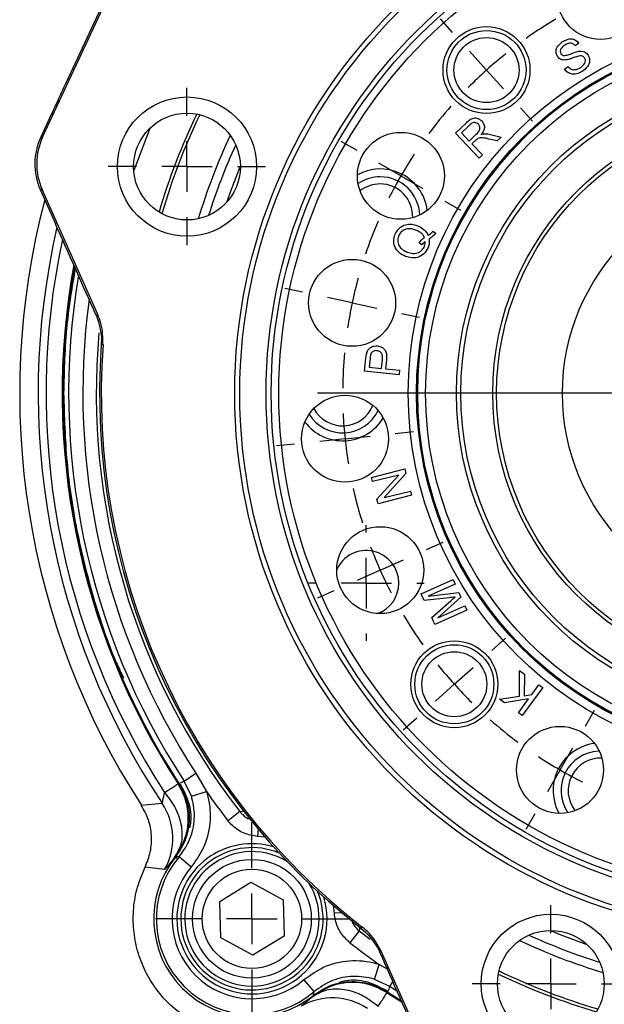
# Model space of a CAD drawing. Header units: inches. Extents: x 0.4 to 16.6, y 0.2 to 10.8.
# Tile 4 of 18: x 2.5 to 3.7, y 5.3 to 7.3. Entities that reach past the tile are written whole.
import ezdxf

# ---------------------------------------------------------------- set-up
doc = ezdxf.new("R2010")
doc.units = ezdxf.units.IN
doc.header["$MEASUREMENT"] = 0
doc.layers.add('SLD-0', color=7, linetype='Continuous', lineweight=25)

# ---------------------------------------------------------------- blocks, each defined once
blk = doc.blocks.new('SW_CENTERMARKSYMBOL_1')
at = {"layer": 'SLD-0', "color": 0}
for p, q in [((0, 0.1), (0, 0.190625)), ((0, 0), (0, 0.05)), ((-0.1, 0), (-0.190625, 0)), ((0, 0), (-0.05, 0)), ((0, 0), (0, -0.05)), ((0, 0), (0.05, 0)), ((0.1, 0), (0.190625, 0)), ((0, -0.1), (0, -0.190625))]:
    blk.add_line(p, q, dxfattribs=at)
blk = doc.blocks.new('SW_CENTERMARKSYMBOL_9')
at = {"layer": 'SLD-0', "color": 0}
for p, q in [((0, 0.1), (0, 0.190625)), ((0, 0), (0, 0.05)), ((-0.1, 0), (-0.190625, 0)), ((0, 0), (-0.05, 0)), ((0, 0), (0, -0.05)), ((0, 0), (0.05, 0)), ((0.1, 0), (0.190625, 0)), ((0, -0.1), (0, -0.190625))]:
    blk.add_line(p, q, dxfattribs=at)
blk = doc.blocks.new('SW_CENTERMARKSYMBOL_21')
at = {"layer": 'SLD-0', "color": 0}
for p, q in [((0, 0.1), (0, 0.155475)), ((0, 0), (0, 0.05)), ((-0.1, 0), (-0.155475, 0)), ((0, 0), (-0.05, 0)), ((0, 0), (0, -0.05)), ((0, 0), (0.05, 0)), ((0.1, 0), (0.155475, 0)), ((0, -0.1), (0, -0.155475))]:
    blk.add_line(p, q, dxfattribs=at)
blk = doc.blocks.new('SW_CENTERMARKSYMBOL_22')
at = {"layer": 'SLD-0', "color": 0}
for p, q in [((0, 0.1), (0, 0.155475)), ((0, 0), (0, 0.05)), ((-0.1, 0), (-0.155475, 0)), ((0, 0), (-0.05, 0)), ((0, 0), (0, -0.05)), ((0, 0), (0.05, 0)), ((0.1, 0), (0.155475, 0)), ((0, -0.1), (0, -0.155475))]:
    blk.add_line(p, q, dxfattribs=at)
blk = doc.blocks.new('SW_CENTERMARKSYMBOL_24')
at = {"layer": 'SLD-0', "color": 0}
for p, q in [((-0.9915, -0.0721), (-1.0155, -0.0454)), ((-0.9246, -0.1464), (-0.958, -0.1093)), ((-0.9246, -0.1464), (-0.8911, -0.1836)), ((-0.8577, -0.2208), (-0.8336, -0.2475)), ((-1.1804, -0.3054), (-1.2115, -0.2874)), ((-1.0938, -0.3554), (-1.1371, -0.3304)), ((-1.0938, -0.3554), (-1.0505, -0.3804)), ((-1.0072, -0.4054), (-0.9761, -0.4234)), ((-1.2879, -0.5856), (-1.3231, -0.5781)), ((-1.1901, -0.6064), (-1.239, -0.596)), ((-1.1901, -0.6064), (-1.1412, -0.6168)), ((-1.0923, -0.6272), (-1.0572, -0.6347)), ((-0.4495, -0.7851), (-1.2589, -0.7851)), ((-1.2042, -0.8749), (-1.2539, -0.8801)), ((-1.2042, -0.8749), (-1.1545, -0.8697)), ((-1.1048, -0.8645), (-1.069, -0.8607)), ((-1.3037, -0.8854), (-1.3394, -0.8891)), ((-1.0433, -1.0939), (-1.0104, -1.0793)), ((-1.1346, -1.1346), (-1.0889, -1.1143)), ((-1.1346, -1.1346), (-1.1803, -1.155)), ((-1.226, -1.1753), (-1.2588, -1.1899)), ((-0.9139, -1.2932), (-0.8872, -1.2692)), ((-0.9882, -1.3601), (-0.951, -1.3267)), ((-0.9882, -1.3601), (-1.0253, -1.3936)), ((-0.7292, -1.4427), (-0.7113, -1.4116)), ((-1.0625, -1.427), (-1.0892, -1.4511)), ((-0.7792, -1.5293), (-0.7542, -1.486)), ((-0.7792, -1.5293), (-0.8042, -1.5726)), ((-0.8292, -1.6159), (-0.8472, -1.647))]:
    blk.add_line(p, q, dxfattribs=at)
for start, end in [(120.6671, 125.3329), (128.6664, 132), (132, 135.3336), (138.6671, 143.3329), (146.6664, 150), (150, 153.3336), (156.6671, 161.3329), (164.6664, 168), (168, 171.3336), (174.6671, 179.3329), (182.6664, 186), (186, 189.3336), (192.6671, 197.3329), (200.6664, 204), (204, 207.3336), (210.6671, 215.3329), (218.6664, 222), (222, 225.3336), (228.6671, 233.3329), (236.6664, 240), (240, 243.3336)]:
    blk.add_arc((-0.3495, -0.7851), 0.8594, start, end, dxfattribs=at)
blk = doc.blocks.new('SW_CENTERMARKSYMBOL_26')
at = {"layer": 'SLD-0', "color": 0}
for p, q in [((0, 0.1), (0, 0.190625)), ((0, 0), (0, 0.05)), ((-0.1, 0), (-0.190625, 0)), ((0, 0), (-0.05, 0)), ((0, 0), (0, -0.05)), ((0, 0), (0.05, 0)), ((0.1, 0), (0.190625, 0)), ((0, -0.1), (0, -0.190625))]:
    blk.add_line(p, q, dxfattribs=at)
blk = doc.blocks.new('SW_CENTERMARKSYMBOL_27')
at = {"layer": 'SLD-0', "color": 0}
for p, q in [((0, 0.1), (0, 0.11425)), ((0, 0), (0, 0.05)), ((-0.1, 0), (-0.11425, 0)), ((0, 0), (-0.05, 0)), ((0, 0), (0, -0.05)), ((0, 0), (0.05, 0)), ((0.1, 0), (0.11425, 0)), ((0, -0.1), (0, -0.11425))]:
    blk.add_line(p, q, dxfattribs=at)

msp = doc.modelspace()

# ---------------------------------------------------------------- linework, layer by layer
at = {"color": 7, "linetype": 'Continuous', "lineweight": 25}
for p, q in [((2.5777, 7.0342), (2.9868, 7.9115)), ((2.9842, 7.9141), (2.6231, 7.1397)), ((3.6372, 7.2199), (3.6304, 7.2146)), ((3.6091, 7.1684), (3.6158, 7.1738)), ((2.5948, 7.0789), (2.574, 7.0342)), ((3.3935, 7.0417), (3.4152, 7.0627)), ((3.4207, 7.0575), (3.4052, 7.0426)), ((2.574, 7.0342), (2.5777, 7.0342)), ((3.4407, 6.9928), (3.3935, 7.0417)), ((3.4052, 7.0426), (3.4208, 7.0264)), ((3.4208, 7.0264), (3.4347, 7.0398)), ((3.4337, 7.028), (3.4262, 7.0208)), ((3.4757, 7.0266), (3.4594, 7.0305)), ((3.4625, 7.0395), (3.4838, 7.0344)), ((3.4838, 7.0344), (3.4757, 7.0266)), ((3.4262, 7.0208), (3.4472, 6.9991)), ((3.4472, 6.9991), (3.4407, 6.9928)), ((2.573, 6.9305), (2.5925, 6.8869)), ((2.5768, 6.9305), (2.573, 6.9305)), ((2.6866, 6.6839), (2.5768, 6.9305)), ((2.5925, 6.8869), (2.6031, 6.8631)), ((3.3497, 6.8485), (3.3546, 6.8438)), ((3.3272, 6.8213), (3.3218, 6.8256)), ((3.2143, 6.7889), (3.2174, 6.7879)), ((2.6938, 6.6376), (2.6936, 6.6235)), ((3.182, 6.6211), (3.1787, 6.6214)), ((3.2139, 6.5716), (3.2166, 6.5973)), ((3.2248, 6.5972), (3.2229, 6.5797)), ((3.2229, 6.5797), (3.2473, 6.5772)), ((3.2473, 6.5772), (3.2492, 6.5948)), ((3.2572, 6.5938), (3.2554, 6.5763)), ((3.2822, 6.5644), (3.2139, 6.5716)), ((3.2554, 6.5763), (3.2831, 6.5734)), ((3.2831, 6.5734), (3.2822, 6.5644)), ((3.2275, 6.3618), (3.2934, 6.3784)), ((3.2814, 6.3665), (3.2296, 6.3535)), ((3.2383, 6.3188), (3.2814, 6.3665)), ((3.2957, 6.3695), (3.2525, 6.3218)), ((3.2934, 6.3784), (3.2957, 6.3695)), ((3.2296, 6.3535), (3.2275, 6.3618)), ((3.3065, 6.3264), (3.2405, 6.3098)), ((3.2525, 6.3218), (3.3044, 6.3348)), ((3.3044, 6.3348), (3.3065, 6.3264)), ((3.2405, 6.3098), (3.2383, 6.3188)), ((3.3259, 6.1319), (3.3889, 6.1599)), ((3.3928, 6.151), (3.3396, 6.1273)), ((3.3889, 6.1599), (3.3928, 6.151)), ((3.3318, 6.1186), (3.3259, 6.1319)), ((3.3396, 6.1273), (3.4003, 6.1342)), ((3.4003, 6.1342), (3.4044, 6.1249)), ((3.3814, 6.124), (3.3318, 6.1186)), ((3.3469, 6.0847), (3.3848, 6.1184)), ((3.4044, 6.1249), (3.3586, 6.0845)), ((3.4158, 6.0994), (3.3529, 6.0713)), ((3.3586, 6.0845), (3.4118, 6.1082)), ((3.4118, 6.1082), (3.4158, 6.0994)), ((3.3529, 6.0713), (3.3469, 6.0847)), ((3.52, 5.9799), (3.5297, 5.9729)), ((3.5203, 5.9292), (3.52, 5.9799)), ((3.5297, 5.9729), (3.5291, 5.9304)), ((3.5659, 5.9466), (3.5256, 5.891)), ((3.5446, 5.9327), (3.5586, 5.9519)), ((3.5586, 5.9519), (3.5659, 5.9466)), ((3.4807, 5.9236), (3.5203, 5.9292)), ((3.4907, 5.9164), (3.4807, 5.9236)), ((3.5382, 5.9239), (3.4907, 5.9164)), ((3.5182, 5.8964), (3.5382, 5.9239)), ((3.5291, 5.9304), (3.5446, 5.9327)), ((3.5256, 5.891), (3.5182, 5.8964)), ((2.8574, 5.7618), (2.8808, 5.7771)), ((2.8717, 5.7316), (2.8574, 5.7618)), ((2.8808, 5.7771), (2.9014, 5.7411)), ((2.8454, 5.7565), (2.8499, 5.7552)), ((2.8717, 5.7316), (2.9014, 5.7411)), ((2.7728, 5.7142), (2.8141, 5.7177)), ((2.9675, 5.7014), (2.9441, 5.6832)), ((2.8428, 5.6086), (2.8386, 5.6106)), ((2.8476, 5.6123), (2.8713, 5.592)), ((2.8189, 5.5869), (2.7804, 5.5918)), ((2.928, 5.5239), (2.9895, 5.5617)), ((2.9895, 5.5617), (3.0529, 5.5273)), ((3.0529, 5.5273), (3.0549, 5.4551)), ((2.9299, 5.4518), (2.928, 5.5239)), ((3.2067, 5.471), (3.2094, 5.4732)), ((3.2067, 5.471), (3.2174, 5.4618)), ((2.9934, 5.4174), (2.9299, 5.4518)), ((3.0549, 5.4551), (2.9934, 5.4174)), ((3.2033, 5.4656), (3.1851, 5.4421)), ((3.3567, 5.1788), (3.2469, 5.4254)), ((3.2335, 5.3698), (3.243, 5.3995)), ((3.1142, 5.3456), (3.0939, 5.3694)), ((3.2637, 5.3555), (3.2335, 5.3698)), ((3.2571, 5.3479), (3.2584, 5.3435)), ((3.2591, 5.345), (3.2868, 5.3274))]:
    msp.add_line(p, q, dxfattribs=at)
at = {"color": 8, "linetype": 'Continuous', "lineweight": 25}
for p, q in [((2.9675, 5.7014), (2.9772, 5.7029)), ((3.0034, 5.6672), (3.0024, 5.6524)), ((3.0175, 5.6507), (3.0024, 5.6524)), ((3.1543, 5.5004), (3.1526, 5.5156)), ((3.1691, 5.5014), (3.1543, 5.5004)), ((3.2045, 5.473), (3.2033, 5.4656)), ((3.2033, 5.4656), (3.2248, 5.4492)), ((3.243, 5.3995), (3.2587, 5.3905)), ((3.2637, 5.3555), (3.27, 5.3651)), ((3.2786, 5.3459), (3.2637, 5.3555)), ((3.2584, 5.3435), (3.288, 5.3247))]:
    msp.add_line(p, q, dxfattribs=at)
at = {"color": 8, "linetype": 'Continuous', "lineweight": 25, "flags": 128}
for points in [[(2.79, 7.0522), (2.7883, 7.0481), (2.7578, 6.9681)], [(2.9684, 6.9766), (2.9474, 6.9232), (2.9409, 6.9049)], [(3.5813, 5.4665), (3.6019, 5.4581), (3.653, 5.439)]]:
    msp.add_lwpolyline(points, dxfattribs=at)
at = {"color": 7, "linetype": 'Continuous', "lineweight": 25, "flags": 128}
for points in [[(2.6831, 6.6833), (2.6853, 6.6836), (2.6866, 6.6839)], [(2.6971, 6.624), (2.694, 6.6236), (2.6936, 6.6235)], [(3.2469, 5.4254), (3.2458, 5.4246), (3.2441, 5.4233)]]:
    msp.add_lwpolyline(points, dxfattribs=at)
at = {"color": 7, "linetype": 'Continuous', "lineweight": 25}
for centre, radius in [((4.0299, 6.528), 1.0725), ((4.0299, 6.528), 1.0625), ((4.0299, 6.528), 1.0105), ((4.0299, 6.528), 1.0005), ((4.0299, 6.528), 0.9855), ((3.6804, 7.3131), 0.0859), ((4.0299, 6.528), 0.7296), ((4.0299, 6.528), 0.7133), ((4.0299, 6.528), 0.7123), ((4.0299, 6.528), 0.711), ((3.4549, 7.1667), 0.0859), ((3.4549, 7.1667), 0.0781), ((4.0299, 6.528), 0.6954), ((3.4549, 7.1667), 0.0643), ((4.0299, 6.528), 0.6344), ((4.0299, 6.528), 0.6258), ((2.863, 6.976), 0.1375), ((4.0299, 6.528), 0.5625), ((4.0299, 6.528), 0.555), ((2.863, 6.976), 0.1055), ((3.2857, 6.9577), 0.0859), ((4.0299, 6.528), 0.425), ((3.1893, 6.7067), 0.0859), ((3.1753, 6.4382), 0.0859), ((3.2449, 6.1785), 0.0859), ((3.3913, 5.953), 0.0859), ((3.3913, 5.953), 0.0781), ((3.3913, 5.953), 0.0642), ((3.6002, 5.7838), 0.0859), ((2.9914, 5.4895), 0.1173), ((2.9914, 5.4895), 0.0982), ((3.582, 5.361), 0.1375), ((3.582, 5.361), 0.1055)]:
    msp.add_circle(centre, radius, dxfattribs=at)
at = {"color": 8, "linetype": 'Continuous', "lineweight": 25}
for centre, radius, start, end in [((4.0299, 6.528), 1.2734, 154.3282, 163.6718), ((4.0299, 6.528), 1.2673, 154.2624, 163.7376), ((4.0299, 6.528), 1.1954, 154.7705, 163.2295), ((4.0299, 6.528), 1.1779, 155.3624, 162.6376), ((4.0299, 6.528), 1.4611, 167.0195, 213.6814), ((4.0299, 6.528), 1.4453, 167.8606, 213.0786), ((4.0299, 6.528), 1.4136, 169.6569, 213.0786), ((4.0299, 6.528), 1.4007, 170.4394, 213.1634), ((4.0299, 6.528), 1.3727, 172.2426, 213.1634), ((4.0299, 6.528), 1.3461, 174.9146, 217.8828), ((2.9914, 5.4895), 0.1484, 73.2177, 180), ((2.9914, 5.4895), 0.1328, 58.2053, 0), ((2.9914, 5.4895), 0.1328, 0, 31.7947), ((2.9914, 5.4895), 0.1484, 180, 16.7823), ((4.0299, 6.528), 1.1779, 245.3624, 252.6376), ((4.0299, 6.528), 1.1954, 244.7705, 253.2295), ((4.0299, 6.528), 1.2734, 244.3282, 253.6718), ((4.0299, 6.528), 1.2673, 244.2624, 253.7376)]:
    msp.add_arc(centre, radius, start, end, dxfattribs=at)
at = {"color": 7, "linetype": 'Continuous', "lineweight": 25}
for centre, radius, start, end in [((3.2449, 6.8776), 0.0937, 66, 118.7379), ((3.2449, 6.8776), 0.0781, 90, 124.0202), ((3.2449, 6.8776), 0.0781, 1.9798, 90), ((3.2449, 6.8776), 0.0938, 7.2621, 66), ((3.2449, 6.8776), 0.0642, 90, 128.2773), ((3.2449, 6.8776), 0.0642, 357.7227, 90), ((4.0299, 6.528), 1.4975, 165.2089, 212.9173), ((4.0299, 6.528), 1.412, 169.757, 213.0877), ((4.0299, 6.528), 1.3397, 175.9122, 232.0878), ((4.0299, 6.528), 1.3363, 175.8789, 232.1211), ((3.1706, 6.528), 0.0643, 207.7227, 338.2773), ((3.1706, 6.528), 0.0938, 217.2621, 328.7379), ((3.1706, 6.528), 0.0781, 211.9798, 334.0202), ((3.2174, 6.153), 0.0643, 0, 155.5942), ((3.2174, 6.153), 0.0643, 290.158, 0), ((3.6804, 5.7429), 0.0938, 97.2621, 156), ((3.6804, 5.7429), 0.0781, 92.84, 214.0202), ((3.6804, 5.7429), 0.0642, 87.7227, 218.2773), ((3.6804, 5.7429), 0.0938, 156, 208.7379), ((4.0299, 6.528), 1.3758, 214.8885, 217.8828), ((2.71, 5.6484), 0.125, 330.5524, 33.6555), ((2.9914, 5.4895), 0.1406, 68.044, 180), ((2.9914, 5.4894), 0.1942, 141.2653, 308.7347), ((2.9914, 5.4894), 0.1891, 139.4979, 310.5021), ((2.9914, 5.4894), 0.1579, 139.4979, 310.5021), ((2.9914, 5.4895), 0.1406, 180, 23.544), ((4.0299, 6.528), 1.3758, 232.1172, 235.1115), ((3.1503, 5.2081), 0.125, 56.3445, 119.4476)]:
    msp.add_arc(centre, radius, start, end, dxfattribs=at)
for centre, major_axis, ratio, start_param, end_param in [((2.6873, 6.9814), (0.125, -0.0011), 0.999904, 2.714056, 3.569129), ((2.691, 6.9813), (0.125, -0.0011), 0.999816, 2.714056, 3.569129), ((2.5896, 6.8907), (-0.7056, 1.5849), 0.000604, 4.580849, 4.694725), ((3.3357, 5.215), (-0.7057, 1.5849), 0.000604, 4.730053, 4.843929)]:
    msp.add_ellipse(centre, major_axis=major_axis, ratio=ratio, start_param=start_param, end_param=end_param, dxfattribs=at)
for points, knots in [([(3.5953, 7.1935), (3.5939, 7.1965), (3.5912, 7.2023), (3.5943, 7.2141), (3.6007, 7.2193), (3.6047, 7.2225)], [0, 0, 0, 0, 0.279669, 0.559277, 1, 1, 1, 1]), ([(3.6047, 7.2225), (3.6076, 7.2242), (3.6135, 7.2277), (3.6232, 7.229), (3.6318, 7.226), (3.6354, 7.222), (3.6372, 7.2199)], [0, 0, 0, 0, 0.280825, 0.560147, 0.779854, 1, 1, 1, 1]), ([(3.6304, 7.2146), (3.6289, 7.2162), (3.6258, 7.2193), (3.6175, 7.2209), (3.6125, 7.2179), (3.6094, 7.2161)], [0, 0, 0, 0, 0.280965, 0.56009, 1, 1, 1, 1]), ([(3.6094, 7.2161), (3.6065, 7.214), (3.6022, 7.2108), (3.6005, 7.2047), (3.6009, 7.2012), (3.6017, 7.1997), (3.6021, 7.1989)], [0, 0, 0, 0, 0.499364, 0.74901, 0.874498, 1, 1, 1, 1]), ([(3.6077, 7.1954), (3.6105, 7.1958), (3.6161, 7.1965), (3.6254, 7.2006), (3.6323, 7.2026), (3.6366, 7.2038)], [0, 0, 0, 0, 0.2788909, 0.5595034, 1, 1, 1, 1]), ([(3.6366, 7.2038), (3.6386, 7.204), (3.6426, 7.2044), (3.6498, 7.2028), (3.6534, 7.1989), (3.6555, 7.1965)], [0, 0, 0, 0, 0.281389, 0.562064, 1, 1, 1, 1]), ([(3.6116, 7.1867), (3.6098, 7.1866), (3.6064, 7.1864), (3.6002, 7.1881), (3.5971, 7.1915), (3.5953, 7.1935)], [0, 0, 0, 0, 0.281251, 0.561944, 1, 1, 1, 1]), ([(3.6021, 7.1989), (3.603, 7.1979), (3.6045, 7.1961), (3.6067, 7.1956), (3.6077, 7.1954)], [0, 0, 0, 0, 0.559326, 1, 1, 1, 1]), ([(3.6367, 7.1945), (3.6339, 7.1936), (3.6292, 7.1922), (3.6228, 7.1897), (3.6173, 7.1878), (3.6135, 7.187), (3.6116, 7.1867)], [0, 0, 0, 0, 0.3399968, 0.5600903, 0.7801574, 1, 1, 1, 1]), ([(3.6487, 7.191), (3.6479, 7.192), (3.6463, 7.1939), (3.6419, 7.1955), (3.6387, 7.1949), (3.6367, 7.1945)], [0, 0, 0, 0, 0.279911, 0.559767, 1, 1, 1, 1]), ([(3.6412, 7.172), (3.6442, 7.1744), (3.6488, 7.178), (3.6507, 7.1847), (3.6501, 7.1885), (3.6492, 7.1902), (3.6487, 7.191)], [0, 0, 0, 0, 0.499106, 0.74867, 0.874392, 1, 1, 1, 1]), ([(3.6555, 7.1965), (3.6569, 7.1934), (3.6597, 7.1872), (3.6568, 7.1747), (3.6501, 7.169), (3.6461, 7.1655)], [0, 0, 0, 0, 0.2798393, 0.5599619, 1, 1, 1, 1]), ([(3.6461, 7.1655), (3.6427, 7.1635), (3.6361, 7.1594), (3.625, 7.1579), (3.6152, 7.1615), (3.6112, 7.1661), (3.6091, 7.1684)], [0, 0, 0, 0, 0.280993, 0.560137, 0.779958, 1, 1, 1, 1]), ([(3.6158, 7.1738), (3.6176, 7.1718), (3.6214, 7.168), (3.6314, 7.1667), (3.6375, 7.17), (3.6412, 7.172)], [0, 0, 0, 0, 0.280898, 0.560082, 1, 1, 1, 1]), ([(2.6231, 7.1397), (2.6179, 7.1285), (2.6085, 7.1082), (2.599, 7.0879), (2.5948, 7.0789)], [0, 0, 0, 0, 0.55287, 1, 1, 1, 1]), ([(3.4152, 7.0627), (3.4176, 7.0649), (3.4223, 7.0693), (3.431, 7.0729), (3.4396, 7.071), (3.4435, 7.0678), (3.4455, 7.0661)], [0, 0, 0, 0, 0.281646, 0.55965, 0.779619, 1, 1, 1, 1]), ([(3.4388, 7.0597), (3.4378, 7.0605), (3.4359, 7.0622), (3.432, 7.0632), (3.4264, 7.0625), (3.423, 7.0595), (3.4207, 7.0575)], [0, 0, 0, 0, 0.187027, 0.373829, 0.560731, 1, 1, 1, 1]), ([(3.4455, 7.0661), (3.4472, 7.0639), (3.4506, 7.0595), (3.4511, 7.0491), (3.447, 7.0431), (3.4446, 7.0395)], [0, 0, 0, 0, 0.2802102, 0.5600638, 1, 1, 1, 1]), ([(3.4347, 7.0398), (3.4375, 7.0426), (3.441, 7.0462), (3.4421, 7.0519), (3.4417, 7.0557), (3.44, 7.0581), (3.4388, 7.0597)], [0, 0, 0, 0, 0.499332, 0.625096, 0.750722, 1, 1, 1, 1]), ([(3.4376, 7.0313), (3.4368, 7.0307), (3.4355, 7.0297), (3.4343, 7.0286), (3.4337, 7.028)], [0, 0, 0, 0, 0.559836, 1, 1, 1, 1]), ([(3.4594, 7.0305), (3.4553, 7.0314), (3.4497, 7.0328), (3.4421, 7.0333), (3.4391, 7.032), (3.4376, 7.0313)], [0, 0, 0, 0, 0.560723, 0.780521, 1, 1, 1, 1]), ([(3.4446, 7.0395), (3.4457, 7.0399), (3.4478, 7.0405), (3.4499, 7.0407), (3.4508, 7.0408)], [0, 0, 0, 0, 0.560167, 1, 1, 1, 1]), ([(3.4508, 7.0408), (3.453, 7.0408), (3.4569, 7.0407), (3.4608, 7.0399), (3.4625, 7.0395)], [0, 0, 0, 0, 0.559872, 1, 1, 1, 1]), ([(3.2739, 6.8414), (3.2763, 6.8459), (3.281, 6.8549), (3.294, 6.8618), (3.307, 6.8626), (3.3146, 6.8603), (3.3184, 6.8591)], [0, 0, 0, 0, 0.279588, 0.558563, 0.779097, 1, 1, 1, 1]), ([(3.3151, 6.8505), (3.3114, 6.8516), (3.3042, 6.8539), (3.2935, 6.8523), (3.2852, 6.8467), (3.2825, 6.8414), (3.2812, 6.8387)], [0, 0, 0, 0, 0.280745, 0.560027, 0.779922, 1, 1, 1, 1]), ([(3.3325, 6.8353), (3.3315, 6.8373), (3.3295, 6.8413), (3.3235, 6.8467), (3.3183, 6.8491), (3.3151, 6.8505)], [0, 0, 0, 0, 0.279823, 0.559958, 1, 1, 1, 1]), ([(3.3184, 6.8591), (3.3235, 6.8568), (3.3326, 6.8525), (3.3375, 6.8438), (3.3397, 6.84)], [0, 0, 0, 0, 0.5600661, 1, 1, 1, 1]), ([(3.2951, 6.7984), (3.2906, 6.8007), (3.2815, 6.8051), (3.2729, 6.8169), (3.2707, 6.83), (3.2728, 6.8376), (3.2739, 6.8414)], [0, 0, 0, 0, 0.280367, 0.559579, 0.779602, 1, 1, 1, 1]), ([(3.2812, 6.8387), (3.2803, 6.835), (3.2784, 6.8275), (3.2827, 6.8172), (3.2902, 6.8107), (3.2957, 6.8083), (3.2984, 6.8071)], [0, 0, 0, 0, 0.279268, 0.558216, 0.778784, 1, 1, 1, 1]), ([(3.3218, 6.8256), (3.3236, 6.8278), (3.3266, 6.8316), (3.3307, 6.8342), (3.3325, 6.8353)], [0, 0, 0, 0, 0.560022, 1, 1, 1, 1]), ([(3.3416, 6.8332), (3.3418, 6.8299), (3.3422, 6.8241), (3.3403, 6.8185), (3.3395, 6.8161)], [0, 0, 0, 0, 0.559533, 1, 1, 1, 1]), ([(3.3397, 6.84), (3.3417, 6.8414), (3.3453, 6.844), (3.3483, 6.8471), (3.3497, 6.8485)], [0, 0, 0, 0, 0.560051, 1, 1, 1, 1]), ([(3.3546, 6.8438), (3.3524, 6.8415), (3.3484, 6.8375), (3.3437, 6.8345), (3.3416, 6.8332)], [0, 0, 0, 0, 0.55982, 1, 1, 1, 1]), ([(3.3395, 6.8161), (3.3372, 6.8116), (3.3325, 6.8027), (3.3195, 6.7959), (3.3064, 6.795), (3.2989, 6.7973), (3.2951, 6.7984)], [0, 0, 0, 0, 0.279558, 0.558613, 0.779131, 1, 1, 1, 1]), ([(3.2984, 6.8071), (3.3021, 6.8059), (3.3093, 6.8036), (3.3202, 6.8052), (3.3284, 6.811), (3.3311, 6.8163), (3.3324, 6.819)], [0, 0, 0, 0, 0.280834, 0.559891, 0.779788, 1, 1, 1, 1]), ([(3.334, 6.8282), (3.3326, 6.827), (3.33, 6.825), (3.328, 6.8224), (3.3272, 6.8213)], [0, 0, 0, 0, 0.559934, 1, 1, 1, 1]), ([(3.3324, 6.819), (3.333, 6.8207), (3.3339, 6.8237), (3.334, 6.8268), (3.334, 6.8282)], [0, 0, 0, 0, 0.559897, 1, 1, 1, 1]), ([(2.6421, 6.7753), (2.6359, 6.7383), (2.6221, 6.6565), (2.6203, 6.5735), (2.6193, 6.528)], [0, 0, 0, 0, 0.452027, 1, 1, 1, 1]), ([(2.6831, 6.6833), (2.6838, 6.6816), (2.6901, 6.6672), (2.6921, 6.6515), (2.6938, 6.6376)], [0, 0, 0, 0, 0.113136, 1, 1, 1, 1]), ([(2.6971, 6.624), (2.6969, 6.6382), (2.6966, 6.6589), (2.689, 6.6779), (2.6866, 6.6839)], [0, 0, 0, 0, 0.686569, 1, 1, 1, 1]), ([(3.2184, 6.6076), (3.2192, 6.6101), (3.2209, 6.615), (3.2267, 6.6197), (3.233, 6.6218), (3.2371, 6.6216), (3.2391, 6.6216)], [0, 0, 0, 0, 0.280121, 0.558967, 0.779399, 1, 1, 1, 1]), ([(3.2391, 6.6216), (3.2414, 6.6212), (3.2461, 6.6203), (3.2521, 6.6163), (3.2582, 6.6077), (3.2576, 6.5996), (3.2572, 6.5938)], [0, 0, 0, 0, 0.187342, 0.374492, 0.56094, 1, 1, 1, 1]), ([(3.2166, 6.5973), (3.2168, 6.5993), (3.2172, 6.6027), (3.218, 6.6061), (3.2184, 6.6076)], [0, 0, 0, 0, 0.560096, 1, 1, 1, 1]), ([(3.2262, 6.6056), (3.2258, 6.604), (3.2252, 6.6013), (3.2249, 6.5985), (3.2248, 6.5972)], [0, 0, 0, 0, 0.559628, 1, 1, 1, 1]), ([(3.2384, 6.6122), (3.237, 6.6123), (3.2342, 6.6124), (3.2305, 6.6109), (3.2277, 6.6085), (3.2267, 6.6066), (3.2262, 6.6056)], [0, 0, 0, 0, 0.280175, 0.559789, 0.779924, 1, 1, 1, 1]), ([(3.2492, 6.5948), (3.2493, 6.597), (3.2496, 6.6013), (3.248, 6.6075), (3.2435, 6.6113), (3.2401, 6.6119), (3.2384, 6.6122)], [0, 0, 0, 0, 0.2813964, 0.5603391, 0.7796717, 1, 1, 1, 1]), ([(2.6193, 6.528), (2.6206, 6.4826), (2.6232, 6.3917), (2.6434, 6.2566), (2.6766, 6.1244), (2.7085, 6.0269), (2.7329, 5.9756), (2.7378, 5.9653)], [0, 0, 0, 0, 0.235266, 0.470532, 0.705798, 0.941064, 1, 1, 1, 1]), ([(3.3928, 6.1254), (3.3907, 6.1251), (3.3869, 6.1246), (3.3831, 6.1242), (3.3814, 6.124)], [0, 0, 0, 0, 0.559997, 1, 1, 1, 1]), ([(3.3848, 6.1184), (3.3863, 6.1197), (3.3889, 6.1221), (3.3916, 6.1244), (3.3928, 6.1254)], [0, 0, 0, 0, 0.560002, 1, 1, 1, 1]), ([(2.8469, 5.7572), (2.8488, 5.7581), (2.8523, 5.7596), (2.8558, 5.7611), (2.8574, 5.7618)], [0, 0, 0, 0, 0.549647, 1, 1, 1, 1]), ([(2.8386, 5.6106), (2.847, 5.6239), (2.861, 5.6461), (2.8671, 5.6853), (2.8636, 5.7222), (2.8514, 5.7452), (2.8454, 5.7565)], [0, 0, 0, 0, 0.30035, 0.499876, 0.756119, 1, 1, 1, 1]), ([(2.8469, 5.7572), (2.8534, 5.7447), (2.8664, 5.7197), (2.8682, 5.6885), (2.866, 5.6723), (2.8657, 5.67)], [0, 0, 0, 0, 0.46098, 0.92197, 1, 1, 1, 1]), ([(2.8499, 5.7552), (2.8559, 5.7437), (2.8678, 5.7206), (2.8726, 5.6897), (2.8687, 5.6732), (2.8678, 5.6694)], [0, 0, 0, 0, 0.434994, 0.8701, 1, 1, 1, 1]), ([(2.9014, 5.7411), (2.9024, 5.7377), (2.9084, 5.7175), (2.9109, 5.6784), (2.8985, 5.6295), (2.8797, 5.6036), (2.8713, 5.592)], [0, 0, 0, 0, 0.067291, 0.398, 0.728909, 1, 1, 1, 1]), ([(2.8141, 5.7177), (2.8143, 5.718), (2.8147, 5.7186), (2.8156, 5.7255), (2.8176, 5.7337), (2.8189, 5.7392)], [0, 0, 0, 0, 0.249706, 0.501477, 1, 1, 1, 1]), ([(2.8189, 5.7392), (2.8267, 5.7287), (2.8428, 5.7071), (2.8538, 5.6711), (2.8536, 5.6367), (2.8435, 5.6192), (2.8386, 5.6106)], [0, 0, 0, 0, 0.243136, 0.5, 0.756864, 1, 1, 1, 1]), ([(2.8476, 5.6123), (2.8543, 5.6216), (2.8693, 5.6423), (2.8793, 5.6815), (2.8773, 5.7128), (2.8725, 5.7289), (2.8717, 5.7316)], [0, 0, 0, 0, 0.271237, 0.602164, 0.932744, 1, 1, 1, 1]), ([(2.7804, 5.5918), (2.7843, 5.6017), (2.7922, 5.6217), (2.7939, 5.6541), (2.7883, 5.686), (2.778, 5.7048), (2.7728, 5.7142)], [0, 0, 0, 0, 0.249775, 0.500106, 0.750451, 1, 1, 1, 1]), ([(3.0024, 5.6524), (2.9933, 5.6539), (2.9752, 5.6569), (2.9557, 5.6697), (2.9469, 5.6799), (2.9441, 5.6832)], [0, 0, 0, 0, 0.4035639, 0.8072811, 1, 1, 1, 1]), ([(2.8646, 5.6627), (2.8634, 5.6576), (2.8587, 5.6389), (2.8478, 5.6228), (2.8399, 5.611)], [0, 0, 0, 0, 0.270251, 1, 1, 1, 1]), ([(2.8657, 5.67), (2.8657, 5.6698), (2.8654, 5.6676), (2.8651, 5.6651), (2.8647, 5.6628), (2.8646, 5.6627)], [0, 0, 0, 0, 0.066377, 0.979914, 1, 1, 1, 1]), ([(2.8386, 5.6106), (2.8331, 5.6037), (2.822, 5.5899), (2.8199, 5.5879), (2.8189, 5.5869)], [0, 0, 0, 0, 0.499962, 1, 1, 1, 1]), ([(2.8476, 5.6123), (2.8465, 5.6121), (2.8439, 5.6117), (2.8414, 5.6112), (2.8399, 5.611)], [0, 0, 0, 0, 0.423273, 1, 1, 1, 1]), ([(3.1851, 5.4421), (3.1786, 5.4484), (3.1655, 5.4608), (3.1565, 5.4823), (3.1549, 5.4958), (3.1543, 5.5004)], [0, 0, 0, 0, 0.397023, 0.793893, 1, 1, 1, 1]), ([(3.2469, 5.4254), (3.24, 5.4378), (3.23, 5.4559), (3.2144, 5.4691), (3.2094, 5.4732)], [0, 0, 0, 0, 0.686569, 1, 1, 1, 1]), ([(3.2174, 5.4618), (3.2265, 5.4511), (3.2369, 5.4391), (3.2434, 5.4249), (3.2441, 5.4233)], [0, 0, 0, 0, 0.886864, 1, 1, 1, 1]), ([(3.0939, 5.3694), (3.1084, 5.3795), (3.1374, 5.3998), (3.1905, 5.4097), (3.226, 5.4049), (3.2428, 5.3995), (3.243, 5.3995)], [0, 0, 0, 0, 0.332453, 0.664935, 0.996731, 1, 1, 1, 1]), ([(3.2335, 5.3698), (3.2334, 5.3699), (3.2199, 5.3741), (3.1915, 5.3779), (3.149, 5.37), (3.1258, 5.3538), (3.1142, 5.3456)], [0, 0, 0, 0, 0.003267, 0.334916, 0.667383, 1, 1, 1, 1]), ([(3.2584, 5.3435), (3.2471, 5.3495), (3.2241, 5.3617), (3.1872, 5.3652), (3.148, 5.3591), (3.1258, 5.3451), (3.1125, 5.3367)], [0, 0, 0, 0, 0.243881, 0.500124, 0.699654, 1, 1, 1, 1]), ([(3.1125, 5.3367), (3.1211, 5.3416), (3.1387, 5.3517), (3.173, 5.3518), (3.2091, 5.3409), (3.2306, 5.3248), (3.2411, 5.317)], [0, 0, 0, 0, 0.243136, 0.5, 0.756864, 1, 1, 1, 1]), ([(3.1126, 5.3383), (3.1245, 5.3462), (3.1412, 5.3573), (3.1605, 5.362), (3.166, 5.3633)], [0, 0, 0, 0, 0.71275, 1, 1, 1, 1]), ([(3.1129, 5.338), (3.1247, 5.3459), (3.1408, 5.3567), (3.1596, 5.3615), (3.1646, 5.3627)], [0, 0, 0, 0, 0.7297493, 1, 1, 1, 1]), ([(3.1644, 5.3644), (3.1704, 5.366), (3.1891, 5.3707), (3.2223, 5.3661), (3.2455, 5.354), (3.2571, 5.3479)], [0, 0, 0, 0, 0.191777, 0.594963, 1, 1, 1, 1]), ([(3.1646, 5.3627), (3.1647, 5.3627), (3.1672, 5.3632), (3.1696, 5.3635), (3.1719, 5.3638)], [0, 0, 0, 0, 0.020091, 1, 1, 1, 1]), ([(3.1719, 5.3638), (3.1742, 5.3641), (3.1904, 5.3663), (3.2217, 5.3645), (3.2466, 5.3515), (3.2591, 5.345)], [0, 0, 0, 0, 0.07803, 0.53902, 1, 1, 1, 1]), ([(3.2637, 5.3555), (3.263, 5.3539), (3.2615, 5.3504), (3.26, 5.3469), (3.2591, 5.345)], [0, 0, 0, 0, 0.450353, 1, 1, 1, 1]), ([(3.0888, 5.317), (3.0898, 5.318), (3.0918, 5.3201), (3.1056, 5.3312), (3.1125, 5.3367)], [0, 0, 0, 0, 0.5003462, 1, 1, 1, 1]), ([(3.1129, 5.338), (3.1131, 5.3394), (3.1136, 5.342), (3.114, 5.3446), (3.1142, 5.3456)], [0, 0, 0, 0, 0.576727, 1, 1, 1, 1])]:
    msp.add_open_spline(points, degree=3, knots=knots, dxfattribs=at)
for points in [[(2.8189, 5.7392), (2.8263, 5.744), (2.8413, 5.7538), (2.844, 5.7556), (2.8454, 5.7565)], [(2.8644, 5.2923), (2.8529, 5.3006), (2.8298, 5.3172), (2.8017, 5.3495), (2.7795, 5.3859), (2.7643, 5.4258), (2.7566, 5.4678), (2.7566, 5.5104), (2.7638, 5.5526), (2.7749, 5.5787), (2.7804, 5.5918)], [(3.2411, 5.317), (3.246, 5.3244), (3.2557, 5.3394), (3.2575, 5.3421), (3.2584, 5.3435)]]:
    msp.add_open_spline(points, degree=3, dxfattribs=at)
at = {"color": 8, "linetype": 'Continuous', "lineweight": 25}
for points, knots in [([(2.9675, 5.7014), (2.9693, 5.6994), (2.9749, 5.6931), (2.9827, 5.6872), (2.9891, 5.6858), (2.9899, 5.6857)], [0, 0, 0, 0, 0.294499, 0.914421, 1, 1, 1, 1]), ([(3.1885, 5.4865), (3.1896, 5.4836), (3.1925, 5.4753), (3.1991, 5.4694), (3.2033, 5.4656)], [0, 0, 0, 0, 0.350862, 1, 1, 1, 1])]:
    msp.add_open_spline(points, degree=3, knots=knots, dxfattribs=at)

# ---------------------------------------------------------------- block references
at = {"layer": 'SLD-0', "color": 7}
for name, p in [('SW_CENTERMARKSYMBOL_24', (4.3795, 7.3131)), ('SW_CENTERMARKSYMBOL_21', (2.863, 6.976)), ('SW_CENTERMARKSYMBOL_27', (3.2174, 6.153)), ('SW_CENTERMARKSYMBOL_1', (2.9914, 5.4895)), ('SW_CENTERMARKSYMBOL_9', (2.9914, 5.4895)), ('SW_CENTERMARKSYMBOL_26', (2.9914, 5.4895)), ('SW_CENTERMARKSYMBOL_22', (3.582, 5.361))]:
    msp.add_blockref(name, p, dxfattribs=at)

doc.saveas('drawing.dxf')
